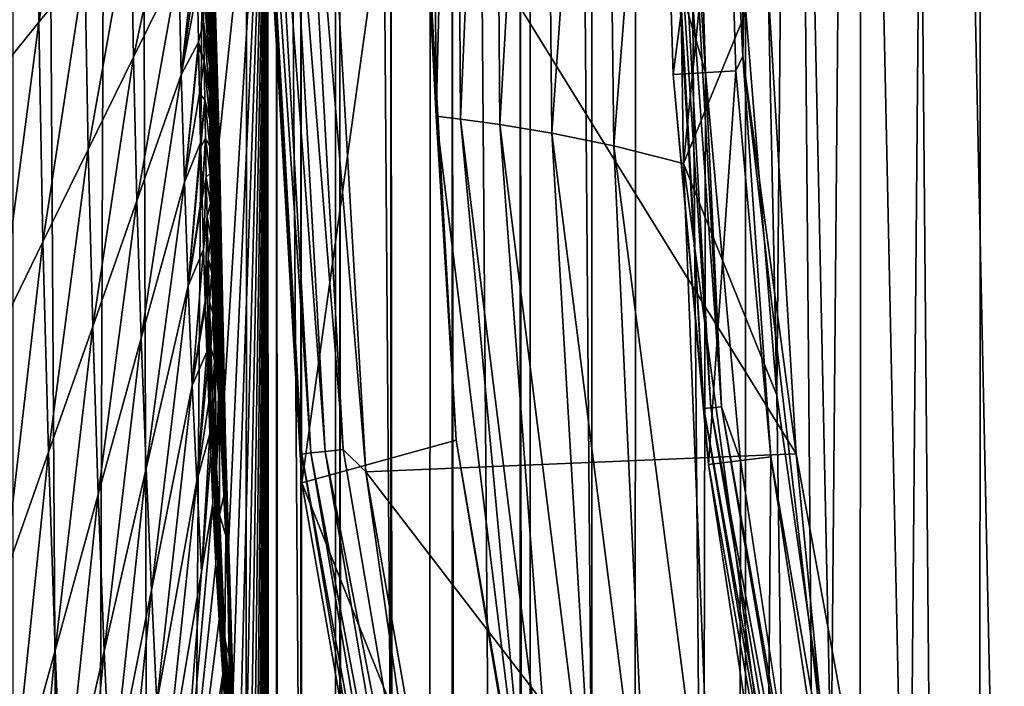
# Model space of a CAD drawing. Header units: metres. Extents: x -23 to 23, y -199 to 23.
# Tile 67 of 112: x -22 to -19, y -3 to -1. Entities that reach past the tile are written whole.
import ezdxf

# ---------------------------------------------------------------- set-up
doc = ezdxf.new("R2010")
doc.units = ezdxf.units.M
doc.layers.add('solid_509541_180_SW0001', color=7, linetype='CONTINUOUS')

msp = doc.modelspace()

# ---------------------------------------------------------------- linework, layer by layer
at = {"layer": 'solid_509541_180_SW0001'}
for points in [[(-18.624701, 20.997004), (-18.632523, -20.991266), (-19.005861, 20.704624)], [(-19.005861, 20.704624), (-19.014036, -20.698032), (-19.374781, 20.395264)], [(-19.005861, 20.704624), (-18.632523, -20.991266), (-19.014036, -20.698032)], [(-19.374781, 20.395264), (-19.38341, -20.387638), (-19.729429, 20.070425)], [(-19.374781, 20.395264), (-19.014036, -20.698032), (-19.38341, -20.387638)], [(-19.729429, 20.070425), (-19.738308, -20.061901), (-20.069708, 19.730179)], [(-19.729429, 20.070425), (-19.38341, -20.387638), (-19.738308, -20.061901)], [(-20.069708, 19.730179), (-20.078621, -19.720907), (-20.394615, 19.375515)], [(-20.069708, 19.730179), (-19.738308, -20.061901), (-20.078621, -19.720907)], [(-20.394615, 19.375515), (-20.403206, -19.365856), (-20.704075, 19.006542)], [(-20.394615, 19.375515), (-20.078621, -19.720907), (-20.403206, -19.365856)], [(-20.704075, 19.006542), (-20.712023, -18.996798), (-20.996466, 18.625443)], [(-20.704075, 19.006542), (-20.403206, -19.365856), (-20.712023, -18.996798)], [(-20.996466, 18.625443), (-21.00429, -18.614689), (-21.271791, 18.232214)], [(-20.996466, 18.625443), (-20.712023, -18.996798), (-21.00429, -18.614689)], [(-21.271791, 18.232214), (-21.53804, -17.812857), (-21.651287, 17.621748)], [(-21.271791, 18.232214), (-21.279938, -18.219637), (-21.53804, -17.812857)], [(-21.271791, 18.232214), (-21.00429, -18.614689), (-21.279938, -18.219637)], [(-21.651287, 17.621748), (-21.778461, -17.394625), (-21.990782, 16.985275)], [(-21.651287, 17.621748), (-21.53804, -17.812857), (-21.778461, -17.394625)], [(-21.990782, 16.985275), (-21.778461, -17.394625), (-22.00001, -16.966969)], [(-18.823038, 6.01172, 298.149994), (-19.150028, 4.87074, 298.149994), (-18.925293, -5.681654, 298.149994)], [(-19.150028, 4.87074, 298.149994), (-19.407938, 3.712117, 298.149994), (-19.232321, -4.534945, 298.149994)], [(-19.150028, 4.87074, 298.149994), (-19.232321, -4.534945, 298.149994), (-18.925293, -5.681654, 298.149994)], [(-19.407938, 3.712117, 298.149994), (-19.595825, 2.539991, 298.149994), (-19.469913, -3.371967, 298.149994)], [(-19.407938, 3.712117, 298.149994), (-19.469913, -3.371967, 298.149994), (-19.232321, -4.534945, 298.149994)], [(-19.595825, 2.539991, 298.149994), (-19.71298, 1.358741, 298.149994), (-19.637239, -2.196899, 298.149994)], [(-19.595825, 2.539991, 298.149994), (-19.637239, -2.196899, 298.149994), (-19.469913, -3.371967, 298.149994)], [(-19.71298, 1.358741, 298.149994), (-19.733713, -1.01394, 298.149994), (-19.637239, -2.196899, 298.149994)], [(-19.742409, 1.149864, 246.983429), (-19.800329, 0, 246.809937), (-19.742409, -1.149864, 246.983429)], [(-19.742409, 1.149864, 246.983429), (-19.742409, -1.149864, 246.983429), (-19.721483, 0, 247.149994)], [(-20.704645, 1.084642, 297.379608), (-20.759708, 0, 297.15979), (-20.68997, -1.335648, 297.379608)], [(-20.704645, 1.084642, 297.379608), (-20.68997, -1.335648, 297.379608), (-20.630432, 1.067965, 297.589386)], [(-20.68997, -1.335648, 297.379608), (-20.614256, -1.344542, 297.589386), (-20.630432, 1.067965, 297.589386)], [(-20.630432, 1.067965, 297.589386), (-20.614256, -1.344542, 297.589386), (-20.512199, 1.039109, 297.777344)], [(-20.614256, -1.344542, 297.589386), (-20.493347, -1.361162, 297.777344), (-20.512199, 1.039109, 297.777344)], [(-20.512199, 1.039109, 297.777344), (-20.493347, -1.361162, 297.777344), (-20.355925, 0.996578, 297.934174)], [(-20.493347, -1.361162, 297.777344), (-20.332998, -1.387823, 297.934174), (-20.355925, 0.996578, 297.934174)], [(-20.355925, 0.996578, 297.934174), (-20.332998, -1.387823, 297.934174), (-20.169472, 0.938944, 298.052094)], [(-20.332998, -1.387823, 297.934174), (-20.140827, -1.427001, 298.052094), (-20.169472, 0.938944, 298.052094)], [(-20.169472, 0.938944, 298.052094), (-20.140827, -1.427001, 298.052094), (-19.962194, 0.864663, 298.125244)], [(-20.140827, -1.427001, 298.052094), (-19.925913, -1.481476, 298.125244), (-19.962194, 0.864663, 298.125244)], [(-19.962194, 0.864663, 298.125244), (-19.925913, -1.481476, 298.125244), (-19.758993, 0.172686, 298.149994)], [(-19.925913, -1.481476, 298.125244), (-19.733713, -1.01394, 298.149994), (-19.758993, 0.172686, 298.149994)], [(-20.759708, 0, 297.15979), (-21.24802, 0, 247.351959), (-21.104349, -2.466745, 247.351959)], [(-21.105175, -2.377982, 247.289688), (-21.104349, -2.466745, 247.351959), (-21.24802, 0, 247.351959)], [(-21.105175, -2.377982, 247.289688), (-21.24802, 0, 247.351959), (-21.23872, 0, 247.289688)], [(-21.077118, -2.374821, 247.233353), (-21.23872, 0, 247.289688), (-21.210485, 0, 247.233353)], [(-21.077118, -2.374821, 247.233353), (-21.105175, -2.377982, 247.289688), (-21.23872, 0, 247.289688)], [(-21.03303, -2.369853, 247.188583), (-21.210485, 0, 247.233353), (-21.166119, 0, 247.188583)], [(-21.03303, -2.369853, 247.188583), (-21.077118, -2.374821, 247.233353), (-21.210485, 0, 247.233353)], [(-21.182512, -189, 242.230423), (-21.182512, 0.000142, 242.230423), (-21.209377, -0.00011, 242.00946)], [(-21.107437, -189, 242.439972), (-21.107437, 0.000167, 242.439957), (-21.182512, 0.000142, 242.230423)], [(-21.110292, -189, 242.434082), (-21.107437, -189, 242.439972), (-21.182512, 0.000142, 242.230423)], [(-21.182512, -189, 242.230423), (-21.110292, -189, 242.434082), (-21.182512, 0.000142, 242.230423)], [(-20.977289, -2.363573, 247.159851), (-21.166119, 0, 247.188583), (-21.110025, 0, 247.159851)], [(-20.977289, -2.363573, 247.159851), (-21.03303, -2.369853, 247.188583), (-21.166119, 0, 247.188583)], [(-21.110025, 0, 247.159851), (-21.048029, 0, 247.149994), (-20.906908, -2.433172, 247.149994)], [(-20.977289, -2.363573, 247.159851), (-21.110025, 0, 247.159851), (-20.906908, -2.433172, 247.149994)], [(-20.987869, -189, 242.627716), (-20.987869, 0.000123, 242.627701), (-21.107437, 0.000167, 242.439957)], [(-21.107437, -189, 242.439972), (-20.987869, -189, 242.627716), (-21.107437, 0.000167, 242.439957)], [(-20.627897, -2.335667, 297.15979), (-20.759708, 0, 297.15979), (-21.104349, -2.466745, 247.351959)], [(-20.829735, -189, 242.784348), (-20.829735, 0.00002, 242.784348), (-20.987869, 0.000123, 242.627701)], [(-20.987869, -189, 242.627716), (-20.829735, -189, 242.784348), (-20.987869, 0.000123, 242.627701)], [(-20.640867, -189, 242.902145), (-20.640867, -0.000121, 242.902145), (-20.829735, 0.00002, 242.784348)], [(-20.829735, -189, 242.784348), (-20.640867, -189, 242.902145), (-20.829735, 0.00002, 242.784348)], [(-20.68997, -1.335648, 297.379608), (-20.759708, 0, 297.15979), (-20.627897, -2.335667, 297.15979)], [(-19.85832, -1.201108, 243), (-19.894609, 0, 243), (-20.209421, -0.000428, 243)], [(-19.862759, -2.237995, 243.065384), (-19.994486, 0, 243.10524), (-19.988441, 0, 243.065384)], [(-19.988441, 0, 243.065384), (-19.967131, 0, 243.031128), (-19.841583, -2.23561, 243.031128)], [(-19.862759, -2.237995, 243.065384), (-19.988441, 0, 243.065384), (-19.841583, -2.23561, 243.031128)], [(-19.967131, 0, 243.031128), (-19.934021, 0, 243.008087), (-19.808681, -2.231902, 243.008087)], [(-19.841583, -2.23561, 243.031128), (-19.967131, 0, 243.031128), (-19.808681, -2.231902, 243.008087)], [(-19.934021, 0, 243.008087), (-19.894609, 0, 243), (-19.85832, -1.201108, 243)], [(-19.808681, -2.231902, 243.008087), (-19.934021, 0, 243.008087), (-19.85832, -1.201108, 243)], [(-21.375311, -0.885939, 224.476944), (-21.360432, -1.409802, 226.049164), (-21.209377, -0.00011, 242.00946)], [(-21.360432, -1.409802, 226.049164), (-21.343147, -2.189774, 227.875488), (-21.209377, -0.00011, 242.00946)], [(-21.343147, -2.189774, 227.875488), (-21.333658, -2.70455, 228.878036), (-21.209377, -0.00011, 242.00946)], [(-21.333658, -2.70455, 228.878036), (-21.323893, -3.304608, 229.909836), (-21.209377, -0.00011, 242.00946)], [(-21.323893, -3.304608, 229.909836), (-21.314144, -3.980528, 230.939804), (-21.209377, -0.00011, 242.00946)], [(-21.314144, -3.980528, 230.939804), (-21.304661, -4.721025, 231.941818), (-21.209377, -0.00011, 242.00946)], [(-21.304661, -4.721025, 231.941818), (-21.295567, -5.518213, 232.902695), (-21.209377, -0.00011, 242.00946)], [(-21.295567, -5.518213, 232.902695), (-21.286926, -6.366432, 233.815659), (-21.209377, -0.00011, 242.00946)], [(-21.286926, -6.366432, 233.815659), (-21.278761, -7.263092, 234.678467), (-21.209377, -0.00011, 242.00946)], [(-21.278761, -7.263092, 234.678467), (-21.271086, -8.206272, 235.489365), (-21.209377, -0.00011, 242.00946)], [(-21.271086, -8.206272, 235.489365), (-21.263918, -9.194027, 236.246689), (-21.209377, -0.00011, 242.00946)], [(-21.263918, -9.194027, 236.246689), (-21.257277, -10.223907, 236.948349), (-21.209377, -0.00011, 242.00946)], [(-21.257277, -10.223907, 236.948349), (-21.251181, -11.293617, 237.592575), (-21.209377, -0.00011, 242.00946)], [(-21.251181, -11.293617, 237.592575), (-21.245642, -12.400887, 238.177643), (-21.209377, -0.00011, 242.00946)], [(-21.245642, -12.400887, 238.177643), (-21.240683, -13.542816, 238.701614), (-21.209377, -0.00011, 242.00946)], [(-21.240683, -13.542816, 238.701614), (-21.239855, -13.751604, 238.78923), (-21.209377, -0.00011, 242.00946)], [(-21.239855, -13.751604, 238.78923), (-21.236322, -14.7157, 239.162445), (-21.209377, -0.00011, 242.00946)], [(-21.236322, -14.7157, 239.162445), (-21.232578, -15.9149, 239.557968), (-21.209377, -0.00011, 242.00946)], [(-21.232578, -15.9149, 239.557968), (-21.229475, -17.133894, 239.885849), (-21.209377, -0.00011, 242.00946)], [(-21.229475, -17.133894, 239.885849), (-21.227026, -18.365841, 240.144531), (-21.209377, -0.00011, 242.00946)], [(-21.227026, -18.365841, 240.144531), (-21.225239, -19.606176, 240.33342), (-21.209377, -0.00011, 242.00946)], [(-21.225239, -19.606176, 240.33342), (-21.224113, -20.851295, 240.452332), (-21.209377, -0.00011, 242.00946)], [(-21.224113, -20.851295, 240.452332), (-21.22365, -22.098618, 240.501404), (-21.209377, -0.00011, 242.00946)], [(-21.22365, -22.098618, 240.501404), (-21.222198, -34.757195, 240.654739), (-21.209377, -0.00011, 242.00946)], [(-21.222198, -34.757195, 240.654739), (-21.222109, -35.61446, 240.664169), (-21.209377, -0.00011, 242.00946)], [(-21.222109, -35.61446, 240.664169), (-21.221001, -47.406013, 240.781204), (-21.209377, -0.00011, 242.00946)], [(-21.221001, -47.406013, 240.781204), (-21.220943, -48.258762, 240.787292), (-21.209377, -0.00011, 242.00946)], [(-21.220943, -48.258762, 240.787292), (-21.220533, -59.999996, 240.830566), (-21.209377, -0.00011, 242.00946)], [(-21.220533, -59.999996, 240.830566), (-21.209377, -94.500061, 242.00946), (-21.209377, -0.00011, 242.00946)], [(-21.184349, -189, 242.222519), (-21.209377, -0.00011, 242.00946), (-21.209377, -94.500061, 242.00946)], [(-21.184349, -189, 242.222519), (-21.182512, -189, 242.230423), (-21.209377, -0.00011, 242.00946)], [(-19.577711, -2.377057, 247.149994), (-20.906908, -2.433172, 247.149994), (-21.048029, 0, 247.149994)], [(-19.721483, 0, 247.149994), (-19.577711, -2.377057, 247.149994), (-21.048029, 0, 247.149994)], [(-20.430849, -189, 242.975174), (-20.430624, -0.000278, 242.975235), (-20.640867, -0.000121, 242.902145)], [(-20.640867, -189, 242.902145), (-20.430849, -189, 242.975174), (-20.640867, -0.000121, 242.902145)], [(-20.430849, -189, 242.975174), (-20.209421, -189, 243), (-20.430624, -0.000278, 242.975235)], [(-20.430624, -0.000278, 242.975235), (-20.209421, -189, 243), (-20.209421, -0.000428, 243)], [(-19.85832, -1.201108, 243), (-20.209421, -0.000428, 243), (-20.209421, -189, 243)], [(-19.800329, 0, 246.809937), (-19.994486, 0, 243.10524), (-19.958006, -1.207237, 243.10524)], [(-19.862759, -2.237995, 243.065384), (-19.958006, -1.207237, 243.10524), (-19.994486, 0, 243.10524)], [(-19.764206, -1.195514, 246.809937), (-19.800329, 0, 246.809937), (-19.958006, -1.207237, 243.10524)], [(-19.742409, -1.149864, 246.983429), (-19.800329, 0, 246.809937), (-19.764206, -1.195514, 246.809937)], [(-19.742409, -1.149864, 246.983429), (-19.577711, -2.377057, 247.149994), (-19.721483, 0, 247.149994)], [(-21.779757, -0.291914, 181.674164), (-21.922897, -0.350298, 166.533386), (-21.916489, -1.045134, 166.533386)], [(-21.774534, -0.871472, 181.674164), (-21.779757, -0.291914, 181.674164), (-21.916489, -1.045134, 166.533386)], [(-21.922897, -0.350298, 166.533386), (-22.066036, -0.408682, 151.392624), (-22.058443, -1.218796, 151.392624)], [(-21.916489, -1.045134, 166.533386), (-21.922897, -0.350298, 166.533386), (-22.058443, -1.218796, 151.392624)], [(-21.624838, -1.153844, 196.814941), (-21.490627, -0.524148, 211.955719), (-21.63258, -0.69781, 196.814941)], [(-21.624838, -1.153844, 196.814941), (-21.485085, -0.869326, 211.955719), (-21.490627, -0.524148, 211.955719)], [(-21.394112, -0.591617, 222.406219), (-21.37459, -1.073406, 224.426697), (-21.387577, -0.554383, 223.18071)], [(-21.37459, -1.073406, 224.426697), (-21.37488, -0.904613, 224.521545), (-21.387577, -0.554383, 223.18071)], [(-21.394241, -0.739631, 222.219269), (-21.374851, -1.182092, 224.187622), (-21.394112, -0.591617, 222.406219)], [(-21.374851, -1.182092, 224.187622), (-21.37459, -1.073406, 224.426697), (-21.394112, -0.591617, 222.406219)], [(-21.63258, -0.69781, 196.814941), (-21.774534, -0.871472, 181.674164), (-21.764591, -1.438363, 181.674164)], [(-21.624838, -1.153844, 196.814941), (-21.63258, -0.69781, 196.814941), (-21.764591, -1.438363, 181.674164)], [(-21.373451, -1.298205, 224.068451), (-21.374851, -1.182092, 224.187622), (-21.394241, -0.739631, 222.219269)], [(-21.393133, -0.87719, 222.103622), (-21.373451, -1.298205, 224.068451), (-21.394241, -0.739631, 222.219269)], [(-21.429316, -0.772067, 217.963959), (-21.485085, -0.869326, 211.955719), (-21.477161, -1.20826, 211.955719)], [(-21.428152, -0.859348, 217.89476), (-21.429316, -0.772067, 217.963959), (-21.477161, -1.20826, 211.955719)], [(-21.390915, -1.090747, 221.826126), (-21.39197, -0.991602, 221.969498), (-21.411072, -0.787199, 219.973907)], [(-21.409561, -0.91904, 219.834549), (-21.390915, -1.090747, 221.826126), (-21.411072, -0.787199, 219.973907)], [(-21.774534, -0.871472, 181.674164), (-21.916489, -1.045134, 166.533386), (-21.904345, -1.722881, 166.533386)], [(-21.764591, -1.438363, 181.674164), (-21.774534, -0.871472, 181.674164), (-21.904345, -1.722881, 166.533386)], [(-21.613913, -1.596408, 196.814941), (-21.485085, -0.869326, 211.955719), (-21.624838, -1.153844, 196.814941)], [(-21.613913, -1.596408, 196.814941), (-21.477161, -1.20826, 211.955719), (-21.485085, -0.869326, 211.955719)], [(-21.426954, -0.939898, 217.828842), (-21.428152, -0.859348, 217.89476), (-21.477161, -1.20826, 211.955719)], [(-21.372135, -1.38646, 223.930893), (-21.373451, -1.298205, 224.068451), (-21.393133, -0.87719, 222.103622)], [(-21.39197, -0.991602, 221.969498), (-21.372135, -1.38646, 223.930893), (-21.393133, -0.87719, 222.103622)], [(-21.37488, -0.904613, 224.521545), (-21.360432, -1.409802, 226.049164), (-21.375311, -0.885939, 224.476944)], [(-21.35981, -1.442569, 226.112213), (-21.360432, -1.409802, 226.049164), (-21.37488, -0.904613, 224.521545)], [(-21.355404, -1.744888, 226.391922), (-21.35981, -1.442569, 226.112213), (-21.37488, -0.904613, 224.521545)], [(-21.37459, -1.073406, 224.426697), (-21.355404, -1.744888, 226.391922), (-21.37488, -0.904613, 224.521545)], [(-21.424095, -1.106751, 217.68869), (-21.426954, -0.939898, 217.828842), (-21.477161, -1.20826, 211.955719)], [(-21.407955, -1.044199, 219.691574), (-21.409561, -0.91904, 219.834549), (-21.426954, -0.939898, 217.828842)], [(-21.407955, -1.044199, 219.691574), (-21.426954, -0.939898, 217.828842), (-21.424095, -1.106751, 217.68869)], [(-21.390074, -1.180449, 221.678299), (-21.390915, -1.090747, 221.826126), (-21.409561, -0.91904, 219.834549)], [(-21.407955, -1.044199, 219.691574), (-21.390074, -1.180449, 221.678299), (-21.409561, -0.91904, 219.834549)], [(-21.371143, -1.455969, 223.783691), (-21.372135, -1.38646, 223.930893), (-21.39197, -0.991602, 221.969498)], [(-21.390915, -1.090747, 221.826126), (-21.371143, -1.455969, 223.783691), (-21.39197, -0.991602, 221.969498)], [(-19.925913, -1.481476, 298.125244), (-19.637239, -2.196899, 298.149994), (-19.733713, -1.01394, 298.149994)], [(-21.916489, -1.045134, 166.533386), (-22.058443, -1.218796, 151.392624), (-22.044098, -2.007399, 151.392624)], [(-21.904345, -1.722881, 166.533386), (-21.916489, -1.045134, 166.533386), (-22.044098, -2.007399, 151.392624)], [(-21.406275, -1.165471, 219.546585), (-21.407955, -1.044199, 219.691574), (-21.424095, -1.106751, 217.68869)], [(-21.389471, -1.264582, 221.527527), (-21.390074, -1.180449, 221.678299), (-21.407955, -1.044199, 219.691574)], [(-21.406275, -1.165471, 219.546585), (-21.389471, -1.264582, 221.527527), (-21.407955, -1.044199, 219.691574)], [(-21.370626, -1.51361, 223.631317), (-21.371143, -1.455969, 223.783691), (-21.390915, -1.090747, 221.826126)], [(-21.390074, -1.180449, 221.678299), (-21.370626, -1.51361, 223.631317), (-21.390915, -1.090747, 221.826126)], [(-21.374851, -1.182092, 224.187622), (-21.355534, -1.806213, 226.104889), (-21.37459, -1.073406, 224.426697)], [(-21.355534, -1.806213, 226.104889), (-21.355404, -1.744888, 226.391922), (-21.37459, -1.073406, 224.426697)], [(-21.424095, -1.106751, 217.68869), (-21.477161, -1.20826, 211.955719), (-21.467236, -1.538709, 211.955719)], [(-21.42378, -1.123579, 217.674377), (-21.424095, -1.106751, 217.68869), (-21.467236, -1.538709, 211.955719)], [(-21.420921, -1.265201, 217.553024), (-21.42378, -1.123579, 217.674377), (-21.467236, -1.538709, 211.955719)], [(-21.406275, -1.165471, 219.546585), (-21.424095, -1.106751, 217.68869), (-21.42378, -1.123579, 217.674377)], [(-21.406275, -1.165471, 219.546585), (-21.42378, -1.123579, 217.674377), (-21.420921, -1.265201, 217.553024)], [(-21.624838, -1.153844, 196.814941), (-21.764591, -1.438363, 181.674164), (-21.750666, -1.984555, 181.674164)], [(-21.613913, -1.596408, 196.814941), (-21.624838, -1.153844, 196.814941), (-21.750666, -1.984555, 181.674164)], [(-19.742409, -1.149864, 246.983429), (-19.764206, -1.195514, 246.809937), (-19.655964, -2.386666, 246.809937)], [(-19.742409, -1.149864, 246.983429), (-19.655964, -2.386666, 246.809937), (-19.475426, -3.434043, 246.983429)], [(-19.742409, -1.149864, 246.983429), (-19.475426, -3.434043, 246.983429), (-19.577711, -2.377057, 247.149994)], [(-21.404491, -1.284663, 219.399445), (-21.406275, -1.165471, 219.546585), (-21.420921, -1.265201, 217.553024)], [(-21.389057, -1.34604, 221.373672), (-21.389471, -1.264582, 221.527527), (-21.406275, -1.165471, 219.546585)], [(-21.404491, -1.284663, 219.399445), (-21.389057, -1.34604, 221.373672), (-21.406275, -1.165471, 219.546585)], [(-21.370623, -1.564203, 223.475128), (-21.370626, -1.51361, 223.631317), (-21.390074, -1.180449, 221.678299)], [(-21.389471, -1.264582, 221.527527), (-21.370623, -1.564203, 223.475128), (-21.390074, -1.180449, 221.678299)], [(-21.353556, -1.902687, 225.98233), (-21.355534, -1.806213, 226.104889), (-21.374851, -1.182092, 224.187622)], [(-21.373451, -1.298205, 224.068451), (-21.353556, -1.902687, 225.98233), (-21.374851, -1.182092, 224.187622)], [(-21.600471, -2.020662, 196.814941), (-21.477161, -1.20826, 211.955719), (-21.613913, -1.596408, 196.814941)], [(-21.600471, -2.020662, 196.814941), (-21.467236, -1.538709, 211.955719), (-21.477161, -1.20826, 211.955719)], [(-19.749578, -2.397916, 243), (-19.85832, -1.201108, 243), (-20.209421, -189, 243)], [(-19.764206, -1.195514, 246.809937), (-19.958006, -1.207237, 243.10524), (-19.848703, -2.410069, 243.10524)], [(-19.862759, -2.237995, 243.065384), (-19.848703, -2.410069, 243.10524), (-19.958006, -1.207237, 243.10524)], [(-19.808681, -2.231902, 243.008087), (-19.85832, -1.201108, 243), (-19.749578, -2.397916, 243)], [(-19.655964, -2.386666, 246.809937), (-19.764206, -1.195514, 246.809937), (-19.848703, -2.410069, 243.10524)], [(-21.417444, -1.417973, 217.420105), (-21.420921, -1.265201, 217.553024), (-21.467236, -1.538709, 211.955719)], [(-21.404491, -1.284663, 219.399445), (-21.420921, -1.265201, 217.553024), (-21.417444, -1.417973, 217.420105)], [(-21.371058, -1.611602, 223.315063), (-21.370623, -1.564203, 223.475128), (-21.389471, -1.264582, 221.527527)], [(-21.389057, -1.34604, 221.373672), (-21.371058, -1.611602, 223.315063), (-21.389471, -1.264582, 221.527527)], [(-21.404491, -1.284663, 219.399445), (-21.417444, -1.417973, 217.420105), (-21.417145, -1.430276, 217.409286)], [(-21.402533, -1.403369, 219.249771), (-21.404491, -1.284663, 219.399445), (-21.417145, -1.430276, 217.409286)], [(-21.388689, -1.427642, 221.216614), (-21.389057, -1.34604, 221.373672), (-21.404491, -1.284663, 219.399445)], [(-21.402533, -1.403369, 219.249771), (-21.388689, -1.427642, 221.216614), (-21.404491, -1.284663, 219.399445)], [(-21.351749, -1.96725, 225.841522), (-21.353556, -1.902687, 225.98233), (-21.373451, -1.298205, 224.068451)], [(-21.372135, -1.38646, 223.930893), (-21.351749, -1.96725, 225.841522), (-21.373451, -1.298205, 224.068451)], [(-20.68997, -1.335648, 297.379608), (-20.627897, -2.335667, 297.15979), (-20.393335, -3.737736, 297.379608)], [(-20.68997, -1.335648, 297.379608), (-20.393335, -3.737736, 297.379608), (-20.614256, -1.344542, 297.589386)], [(-21.371735, -1.659704, 223.151184), (-21.371058, -1.611602, 223.315063), (-21.389057, -1.34604, 221.373672)], [(-21.388689, -1.427642, 221.216614), (-21.371735, -1.659704, 223.151184), (-21.389057, -1.34604, 221.373672)], [(-20.614256, -1.344542, 297.589386), (-20.316923, -3.738711, 297.589386), (-20.493347, -1.361162, 297.777344)], [(-20.393335, -3.737736, 297.379608), (-20.316923, -3.738711, 297.589386), (-20.614256, -1.344542, 297.589386)], [(-20.493347, -1.361162, 297.777344), (-20.194584, -3.742842, 297.777344), (-20.332998, -1.387823, 297.934174)], [(-20.316923, -3.738711, 297.589386), (-20.194584, -3.742842, 297.777344), (-20.493347, -1.361162, 297.777344)], [(-21.350439, -2.010063, 225.69075), (-21.351749, -1.96725, 225.841522), (-21.372135, -1.38646, 223.930893)], [(-21.371143, -1.455969, 223.783691), (-21.350439, -2.010063, 225.69075), (-21.372135, -1.38646, 223.930893)], [(-20.332998, -1.387823, 297.934174), (-20.031729, -3.753227, 297.934174), (-20.140827, -1.427001, 298.052094)], [(-20.194584, -3.742842, 297.777344), (-20.031729, -3.753227, 297.934174), (-20.332998, -1.387823, 297.934174)], [(-21.417444, -1.417973, 217.420105), (-21.467236, -1.538709, 211.955719), (-21.455717, -1.858681, 211.955719)], [(-21.417145, -1.430276, 217.409286), (-21.417444, -1.417973, 217.420105), (-21.455717, -1.858681, 211.955719)], [(-21.402533, -1.403369, 219.249771), (-21.417145, -1.430276, 217.409286), (-21.413363, -1.577764, 217.278366)], [(-21.402533, -1.403369, 219.249771), (-21.413363, -1.577764, 217.278366), (-21.413036, -1.589828, 217.267548)], [(-21.400284, -1.523326, 219.097778), (-21.402533, -1.403369, 219.249771), (-21.413036, -1.589828, 217.267548)], [(-21.388155, -1.512499, 221.05687), (-21.388689, -1.427642, 221.216614), (-21.402533, -1.403369, 219.249771)], [(-21.400284, -1.523326, 219.097778), (-21.388155, -1.512499, 221.05687), (-21.402533, -1.403369, 219.249771)], [(-21.372358, -1.71283, 222.98436), (-21.371735, -1.659704, 223.151184), (-21.388689, -1.427642, 221.216614)], [(-21.388155, -1.512499, 221.05687), (-21.372358, -1.71283, 222.98436), (-21.388689, -1.427642, 221.216614)], [(-21.35981, -1.442569, 226.112213), (-21.343147, -2.189774, 227.875488), (-21.360432, -1.409802, 226.049164)], [(-20.140827, -1.427001, 298.052094), (-19.8356, -3.77335, 298.052094), (-19.925913, -1.481476, 298.125244)], [(-20.031729, -3.753227, 297.934174), (-19.8356, -3.77335, 298.052094), (-20.140827, -1.427001, 298.052094)], [(-21.764591, -1.438363, 181.674164), (-21.904345, -1.722881, 166.533386), (-21.887419, -2.372702, 166.533386)], [(-21.750666, -1.984555, 181.674164), (-21.764591, -1.438363, 181.674164), (-21.887419, -2.372702, 166.533386)], [(-21.413363, -1.577764, 217.278366), (-21.417145, -1.430276, 217.409286), (-21.455717, -1.858681, 211.955719)], [(-21.349819, -2.038908, 225.534149), (-21.350439, -2.010063, 225.69075), (-21.371143, -1.455969, 223.783691)], [(-21.370626, -1.51361, 223.631317), (-21.349819, -2.038908, 225.534149), (-21.371143, -1.455969, 223.783691)], [(-21.342306, -2.245583, 227.957138), (-21.343147, -2.189774, 227.875488), (-21.35981, -1.442569, 226.112213)], [(-21.355404, -1.744888, 226.391922), (-21.342306, -2.245583, 227.957138), (-21.35981, -1.442569, 226.112213)], [(-19.925913, -1.481476, 298.125244), (-19.614845, -3.807185, 298.125244), (-19.637239, -2.196899, 298.149994)], [(-19.8356, -3.77335, 298.052094), (-19.614845, -3.807185, 298.125244), (-19.925913, -1.481476, 298.125244)], [(-21.38719, -1.60386, 220.895584), (-21.388155, -1.512499, 221.05687), (-21.400284, -1.523326, 219.097778)], [(-21.372564, -1.775498, 222.816055), (-21.372358, -1.71283, 222.98436), (-21.388155, -1.512499, 221.05687)], [(-21.38719, -1.60386, 220.895584), (-21.372564, -1.775498, 222.816055), (-21.388155, -1.512499, 221.05687)], [(-21.349947, -2.059425, 225.373016), (-21.349819, -2.038908, 225.534149), (-21.370626, -1.51361, 223.631317)], [(-21.370623, -1.564203, 223.475128), (-21.349947, -2.059425, 225.373016), (-21.370626, -1.51361, 223.631317)], [(-21.585241, -2.422314, 196.814941), (-21.467236, -1.538709, 211.955719), (-21.600471, -2.020662, 196.814941)], [(-21.585241, -2.422314, 196.814941), (-21.455717, -1.858681, 211.955719), (-21.467236, -1.538709, 211.955719)], [(-21.400284, -1.523326, 219.097778), (-21.413036, -1.589828, 217.267548), (-21.40856, -1.746474, 217.125641)], [(-21.397602, -1.646342, 218.944138), (-21.400284, -1.523326, 219.097778), (-21.40856, -1.746474, 217.125641)], [(-21.397602, -1.646342, 218.944138), (-21.38719, -1.60386, 220.895584), (-21.400284, -1.523326, 219.097778)], [(-21.413036, -1.589828, 217.267548), (-21.413363, -1.577764, 217.278366), (-21.455717, -1.858681, 211.955719)], [(-21.371058, -1.611602, 223.315063), (-21.350729, -2.0763, 225.207306), (-21.370623, -1.564203, 223.475128)], [(-21.350729, -2.0763, 225.207306), (-21.349947, -2.059425, 225.373016), (-21.370623, -1.564203, 223.475128)], [(-21.613913, -1.596408, 196.814941), (-21.750666, -1.984555, 181.674164), (-21.733707, -2.502616, 181.674164)], [(-21.600471, -2.020662, 196.814941), (-21.613913, -1.596408, 196.814941), (-21.733707, -2.502616, 181.674164)], [(-21.40856, -1.746474, 217.125641), (-21.413036, -1.589828, 217.267548), (-21.455717, -1.858681, 211.955719)], [(-21.385519, -1.704887, 220.734177), (-21.38719, -1.60386, 220.895584), (-21.397602, -1.646342, 218.944138)], [(-21.371965, -1.852103, 222.648148), (-21.372564, -1.775498, 222.816055), (-21.38719, -1.60386, 220.895584)], [(-21.385519, -1.704887, 220.734177), (-21.371965, -1.852103, 222.648148), (-21.38719, -1.60386, 220.895584)], [(-21.371735, -1.659704, 223.151184), (-21.351927, -2.094368, 225.037262), (-21.371058, -1.611602, 223.315063)], [(-21.351927, -2.094368, 225.037262), (-21.350729, -2.0763, 225.207306), (-21.371058, -1.611602, 223.315063)], [(-21.397602, -1.646342, 218.944138), (-21.40856, -1.746474, 217.125641), (-21.403549, -1.905962, 216.978638)], [(-21.394341, -1.774176, 218.789825), (-21.397602, -1.646342, 218.944138), (-21.403549, -1.905962, 216.978638)], [(-21.394341, -1.774176, 218.789825), (-21.385519, -1.704887, 220.734177), (-21.397602, -1.646342, 218.944138)], [(-21.372358, -1.71283, 222.98436), (-21.353172, -2.119004, 224.864029), (-21.371735, -1.659704, 223.151184)], [(-21.353172, -2.119004, 224.864029), (-21.351927, -2.094368, 225.037262), (-21.371735, -1.659704, 223.151184)], [(-21.904345, -1.722881, 166.533386), (-22.044098, -2.007399, 151.392624), (-22.024172, -2.760849, 151.392624)], [(-21.887419, -2.372702, 166.533386), (-21.904345, -1.722881, 166.533386), (-22.024172, -2.760849, 151.392624)], [(-21.38287, -1.818425, 220.574173), (-21.385519, -1.704887, 220.734177), (-21.394341, -1.774176, 218.789825)], [(-21.370192, -1.946603, 222.482559), (-21.371965, -1.852103, 222.648148), (-21.385519, -1.704887, 220.734177)], [(-21.38287, -1.818425, 220.574173), (-21.370192, -1.946603, 222.482559), (-21.385519, -1.704887, 220.734177)], [(-21.372564, -1.775498, 222.816055), (-21.354019, -2.155825, 224.689438), (-21.372358, -1.71283, 222.98436)], [(-21.354019, -2.155825, 224.689438), (-21.353172, -2.119004, 224.864029), (-21.372358, -1.71283, 222.98436)], [(-21.40856, -1.746474, 217.125641), (-21.455717, -1.858681, 211.955719), (-21.442976, -2.166507, 211.955719)], [(-21.403549, -1.905962, 216.978638), (-21.40856, -1.746474, 217.125641), (-21.442976, -2.166507, 211.955719)], [(-21.355534, -1.806213, 226.104889), (-21.336452, -2.605956, 227.954758), (-21.355404, -1.744888, 226.391922)], [(-21.355404, -1.744888, 226.391922), (-21.336723, -2.599435, 228.284286), (-21.342306, -2.245583, 227.957138)], [(-21.336452, -2.605956, 227.954758), (-21.336723, -2.599435, 228.284286), (-21.355404, -1.744888, 226.391922)], [(-21.394341, -1.774176, 218.789825), (-21.403549, -1.905962, 216.978638), (-21.402929, -1.924714, 216.961227)], [(-21.394341, -1.774176, 218.789825), (-21.402929, -1.924714, 216.961227), (-21.398188, -2.062478, 216.83252)], [(-21.39035, -1.908408, 218.635895), (-21.394341, -1.774176, 218.789825), (-21.398188, -2.062478, 216.83252)], [(-21.39035, -1.908408, 218.635895), (-21.38287, -1.818425, 220.574173), (-21.394341, -1.774176, 218.789825)], [(-21.353992, -2.2103, 224.515686), (-21.354019, -2.155825, 224.689438), (-21.372564, -1.775498, 222.816055)], [(-21.371965, -1.852103, 222.648148), (-21.353992, -2.2103, 224.515686), (-21.372564, -1.775498, 222.816055)], [(-21.379021, -1.946778, 220.416946), (-21.38287, -1.818425, 220.574173), (-21.39035, -1.908408, 218.635895)], [(-21.366924, -2.062205, 222.320999), (-21.370192, -1.946603, 222.482559), (-21.38287, -1.818425, 220.574173)], [(-21.379021, -1.946778, 220.416946), (-21.366924, -2.062205, 222.320999), (-21.38287, -1.818425, 220.574173)], [(-21.333614, -2.684525, 227.829056), (-21.336452, -2.605956, 227.954758), (-21.355534, -1.806213, 226.104889)], [(-21.353556, -1.902687, 225.98233), (-21.333614, -2.684525, 227.829056), (-21.355534, -1.806213, 226.104889)], [(-21.352633, -2.287353, 224.345078), (-21.353992, -2.2103, 224.515686), (-21.371965, -1.852103, 222.648148)], [(-21.370192, -1.946603, 222.482559), (-21.352633, -2.287353, 224.345078), (-21.371965, -1.852103, 222.648148)], [(-21.568935, -2.797761, 196.814941), (-21.455717, -1.858681, 211.955719), (-21.585241, -2.422314, 196.814941)], [(-21.568935, -2.797761, 196.814941), (-21.442976, -2.166507, 211.955719), (-21.455717, -1.858681, 211.955719)], [(-21.402929, -1.924714, 216.961227), (-21.403549, -1.905962, 216.978638), (-21.442976, -2.166507, 211.955719)], [(-21.39035, -1.908408, 218.635895), (-21.398188, -2.062478, 216.83252), (-21.396332, -2.113825, 216.784286)], [(-21.39035, -1.908408, 218.635895), (-21.396332, -2.113825, 216.784286), (-21.392403, -2.218449, 216.685745)], [(-21.385511, -2.050316, 218.483353), (-21.39035, -1.908408, 218.635895), (-21.392403, -2.218449, 216.685745)], [(-21.385511, -2.050316, 218.483353), (-21.379021, -1.946778, 220.416946), (-21.39035, -1.908408, 218.635895)], [(-21.330996, -2.727764, 227.685257), (-21.333614, -2.684525, 227.829056), (-21.353556, -1.902687, 225.98233)], [(-21.351749, -1.96725, 225.841522), (-21.330996, -2.727764, 227.685257), (-21.353556, -1.902687, 225.98233)], [(-21.398188, -2.062478, 216.83252), (-21.402929, -1.924714, 216.961227), (-21.442976, -2.166507, 211.955719)], [(-21.373989, -2.089343, 220.245209), (-21.379021, -1.946778, 220.416946), (-21.385511, -2.050316, 218.483353)], [(-21.362371, -2.193995, 222.123581), (-21.366924, -2.062205, 222.320999), (-21.379021, -1.946778, 220.416946)], [(-21.372862, -2.090803, 220.478943), (-21.362371, -2.193995, 222.123581), (-21.379021, -1.946778, 220.416946)], [(-21.373989, -2.089343, 220.245209), (-21.372862, -2.090803, 220.478943), (-21.379021, -1.946778, 220.416946)], [(-21.349558, -2.390969, 224.179611), (-21.352633, -2.287353, 224.345078), (-21.370192, -1.946603, 222.482559)], [(-21.366924, -2.062205, 222.320999), (-21.349558, -2.390969, 224.179611), (-21.370192, -1.946603, 222.482559)], [(-21.328997, -2.746709, 227.531219), (-21.330996, -2.727764, 227.685257), (-21.351749, -1.96725, 225.841522)], [(-21.350439, -2.010063, 225.69075), (-21.328997, -2.746709, 227.531219), (-21.351749, -1.96725, 225.841522)], [(-21.750666, -1.984555, 181.674164), (-21.887419, -2.372702, 166.533386), (-21.866941, -2.984569, 166.533386)], [(-21.733707, -2.502616, 181.674164), (-21.750666, -1.984555, 181.674164), (-21.866941, -2.984569, 166.533386)], [(-21.600471, -2.020662, 196.814941), (-21.733707, -2.502616, 181.674164), (-21.714766, -2.985946, 181.674164)], [(-21.585241, -2.422314, 196.814941), (-21.600471, -2.020662, 196.814941), (-21.714766, -2.985946, 181.674164)], [(-21.327866, -2.749898, 227.370834), (-21.328997, -2.746709, 227.531219), (-21.350439, -2.010063, 225.69075)], [(-21.349819, -2.038908, 225.534149), (-21.327866, -2.749898, 227.370834), (-21.350439, -2.010063, 225.69075)], [(-21.398188, -2.062478, 216.83252), (-21.442976, -2.166507, 211.955719), (-21.429298, -2.460907, 211.955719)], [(-21.396332, -2.113825, 216.784286), (-21.398188, -2.062478, 216.83252), (-21.429298, -2.460907, 211.955719)], [(-21.385511, -2.050316, 218.483353), (-21.392403, -2.218449, 216.685745), (-21.388588, -2.315375, 216.594254)], [(-21.385511, -2.050316, 218.483353), (-21.388588, -2.315375, 216.594254), (-21.386148, -2.37517, 216.537781)], [(-21.379827, -2.198948, 218.331833), (-21.385511, -2.050316, 218.483353), (-21.386148, -2.37517, 216.537781)], [(-21.379681, -2.188329, 218.427643), (-21.373989, -2.089343, 220.245209), (-21.385511, -2.050316, 218.483353)], [(-21.379827, -2.198948, 218.331833), (-21.379681, -2.188329, 218.427643), (-21.385511, -2.050316, 218.483353)], [(-21.345261, -2.507485, 223.961319), (-21.349558, -2.390969, 224.179611), (-21.366924, -2.062205, 222.320999)], [(-21.359385, -2.240071, 222.494263), (-21.345261, -2.507485, 223.961319), (-21.366924, -2.062205, 222.320999)], [(-21.362371, -2.193995, 222.123581), (-21.359385, -2.240071, 222.494263), (-21.366924, -2.062205, 222.320999)], [(-21.350729, -2.0763, 225.207306), (-21.328321, -2.733411, 227.034531), (-21.349947, -2.059425, 225.373016)], [(-21.349947, -2.059425, 225.373016), (-21.327675, -2.743665, 227.205261), (-21.349819, -2.038908, 225.534149)], [(-21.328321, -2.733411, 227.034531), (-21.327675, -2.743665, 227.205261), (-21.349947, -2.059425, 225.373016)], [(-21.327675, -2.743665, 227.205261), (-21.327866, -2.749898, 227.370834), (-21.349819, -2.038908, 225.534149)], [(-21.369122, -2.521298, 218.074112), (-21.373989, -2.089343, 220.245209), (-21.379681, -2.188329, 218.427643)], [(-21.369122, -2.521298, 218.074112), (-21.372862, -2.090803, 220.478943), (-21.373989, -2.089343, 220.245209)], [(-21.368008, -2.421116, 220.12117), (-21.362371, -2.193995, 222.123581), (-21.372862, -2.090803, 220.478943)], [(-21.368008, -2.421116, 220.12117), (-21.372862, -2.090803, 220.478943), (-21.369122, -2.521298, 218.074112)], [(-21.353172, -2.119004, 224.864029), (-21.330883, -2.724032, 226.680145), (-21.351927, -2.094368, 225.037262)], [(-21.351927, -2.094368, 225.037262), (-21.329533, -2.724775, 226.859039), (-21.350729, -2.0763, 225.207306)], [(-21.330883, -2.724032, 226.680145), (-21.329533, -2.724775, 226.859039), (-21.351927, -2.094368, 225.037262)], [(-21.329533, -2.724775, 226.859039), (-21.328321, -2.733411, 227.034531), (-21.350729, -2.0763, 225.207306)], [(-21.392403, -2.218449, 216.685745), (-21.396332, -2.113825, 216.784286), (-21.429298, -2.460907, 211.955719)], [(-21.354019, -2.155825, 224.689438), (-21.331863, -2.737742, 226.5), (-21.353172, -2.119004, 224.864029)], [(-21.331863, -2.737742, 226.5), (-21.330883, -2.724032, 226.680145), (-21.353172, -2.119004, 224.864029)], [(-21.331924, -2.772288, 226.321136), (-21.331863, -2.737742, 226.5), (-21.354019, -2.155825, 224.689438)], [(-21.353992, -2.2103, 224.515686), (-21.331924, -2.772288, 226.321136), (-21.354019, -2.155825, 224.689438)], [(-21.552168, -3.144253, 196.814941), (-21.442976, -2.166507, 211.955719), (-21.568935, -2.797761, 196.814941)], [(-21.552168, -3.144253, 196.814941), (-21.429298, -2.460907, 211.955719), (-21.442976, -2.166507, 211.955719)], [(-21.379827, -2.198948, 218.331833), (-21.370489, -2.715563, 216.206146), (-21.379681, -2.188329, 218.427643)], [(-21.369122, -2.521298, 218.074112), (-21.379681, -2.188329, 218.427643), (-21.370489, -2.715563, 216.206146)], [(-21.388588, -2.315375, 216.594254), (-21.392403, -2.218449, 216.685745), (-21.429298, -2.460907, 211.955719)], [(-21.379827, -2.198948, 218.331833), (-21.386148, -2.37517, 216.537781), (-21.379511, -2.530442, 216.39122)], [(-21.379827, -2.198948, 218.331833), (-21.379511, -2.530442, 216.39122), (-21.370489, -2.715563, 216.206146)], [(-21.368008, -2.421116, 220.12117), (-21.359385, -2.240071, 222.494263), (-21.362371, -2.193995, 222.123581)], [(-21.330544, -2.833418, 226.146118), (-21.331924, -2.772288, 226.321136), (-21.353992, -2.2103, 224.515686)], [(-21.352633, -2.287353, 224.345078), (-21.330544, -2.833418, 226.146118), (-21.353992, -2.2103, 224.515686)], [(-21.342306, -2.245583, 227.957138), (-21.333658, -2.70455, 228.878036), (-21.343147, -2.189774, 227.875488)], [(-19.614845, -3.807185, 298.125244), (-19.469913, -3.371967, 298.149994), (-19.637239, -2.196899, 298.149994)], [(-21.368008, -2.421116, 220.12117), (-21.358845, -2.566148, 222.133209), (-21.359385, -2.240071, 222.494263)], [(-21.358845, -2.566148, 222.133209), (-21.345261, -2.507485, 223.961319), (-21.359385, -2.240071, 222.494263)], [(-21.332722, -2.773368, 228.964996), (-21.333658, -2.70455, 228.878036), (-21.342306, -2.245583, 227.957138)], [(-21.336723, -2.599435, 228.284286), (-21.332722, -2.773368, 228.964996), (-21.342306, -2.245583, 227.957138)], [(-19.862759, -2.237995, 243.065384), (-19.841583, -2.23561, 243.031128), (-19.466515, -4.443105, 243.031128)], [(-19.487289, -4.447846, 243.065384), (-19.848703, -2.410069, 243.10524), (-19.862759, -2.237995, 243.065384)], [(-19.487289, -4.447846, 243.065384), (-19.862759, -2.237995, 243.065384), (-19.466515, -4.443105, 243.031128)], [(-19.841583, -2.23561, 243.031128), (-19.808681, -2.231902, 243.008087), (-19.434235, -4.435737, 243.008087)], [(-19.466515, -4.443105, 243.031128), (-19.841583, -2.23561, 243.031128), (-19.434235, -4.435737, 243.008087)], [(-19.808681, -2.231902, 243.008087), (-19.749578, -2.397916, 243), (-19.568743, -3.586129, 243)], [(-19.434235, -4.435737, 243.008087), (-19.808681, -2.231902, 243.008087), (-19.568743, -3.586129, 243)], [(-21.327278, -2.925787, 225.977219), (-21.330544, -2.833418, 226.146118), (-21.352633, -2.287353, 224.345078)], [(-21.349558, -2.390969, 224.179611), (-21.327278, -2.925787, 225.977219), (-21.352633, -2.287353, 224.345078)], [(-21.388588, -2.315375, 216.594254), (-21.429298, -2.460907, 211.955719), (-21.414827, -2.741065, 211.955719)], [(-21.386148, -2.37517, 216.537781), (-21.388588, -2.315375, 216.594254), (-21.414827, -2.741065, 211.955719)], [(-20.234138, -4.641674, 297.15979), (-20.627897, -2.335667, 297.15979), (-21.104349, -2.466745, 247.351959)], [(-20.393335, -3.737736, 297.379608), (-20.627897, -2.335667, 297.15979), (-20.234138, -4.641674, 297.15979)], [(-21.03303, -2.369853, 247.188583), (-20.635439, -4.709904, 247.188583), (-21.077118, -2.374821, 247.233353)], [(-20.977289, -2.363573, 247.159851), (-20.580753, -4.697423, 247.159851), (-21.03303, -2.369853, 247.188583)], [(-20.580753, -4.697423, 247.159851), (-20.635439, -4.709904, 247.188583), (-21.03303, -2.369853, 247.188583)], [(-20.977289, -2.363573, 247.159851), (-20.906908, -2.433172, 247.149994), (-20.580753, -4.697423, 247.159851)], [(-21.887419, -2.372702, 166.533386), (-22.024172, -2.760849, 151.392624), (-22.000177, -3.466523, 151.392624)], [(-21.866941, -2.984569, 166.533386), (-21.887419, -2.372702, 166.533386), (-22.000177, -3.466523, 151.392624)], [(-21.386148, -2.37517, 216.537781), (-21.414827, -2.741065, 211.955719), (-21.379511, -2.530442, 216.39122)], [(-21.322857, -3.02704, 225.752213), (-21.327278, -2.925787, 225.977219), (-21.349558, -2.390969, 224.179611)], [(-21.339663, -2.628966, 224.455307), (-21.322857, -3.02704, 225.752213), (-21.349558, -2.390969, 224.179611)], [(-21.345261, -2.507485, 223.961319), (-21.339663, -2.628966, 224.455307), (-21.349558, -2.390969, 224.179611)], [(-21.077118, -2.374821, 247.233353), (-20.678694, -4.719777, 247.233353), (-21.105175, -2.377982, 247.289688)], [(-21.105175, -2.377982, 247.289688), (-20.706221, -4.72606, 247.289688), (-21.104349, -2.466745, 247.351959)], [(-20.678694, -4.719777, 247.233353), (-20.706221, -4.72606, 247.289688), (-21.105175, -2.377982, 247.289688)], [(-20.635439, -4.709904, 247.188583), (-20.678694, -4.719777, 247.233353), (-21.077118, -2.374821, 247.233353)], [(-19.577711, -2.377057, 247.149994), (-19.148415, -4.7197, 247.149994), (-20.906908, -2.433172, 247.149994)], [(-19.568743, -3.586129, 243), (-19.749578, -2.397916, 243), (-20.209421, -189, 243)], [(-19.655964, -2.386666, 246.809937), (-19.848703, -2.410069, 243.10524), (-19.666973, -3.604107, 243.10524)], [(-19.475998, -3.569109, 246.809937), (-19.655964, -2.386666, 246.809937), (-19.666973, -3.604107, 243.10524)], [(-19.475426, -3.434043, 246.983429), (-19.655964, -2.386666, 246.809937), (-19.475998, -3.569109, 246.809937)], [(-19.475426, -3.434043, 246.983429), (-19.148415, -4.7197, 247.149994), (-19.577711, -2.377057, 247.149994)], [(-21.585241, -2.422314, 196.814941), (-21.714766, -2.985946, 181.674164), (-21.694893, -3.429016, 181.674164)], [(-21.568935, -2.797761, 196.814941), (-21.585241, -2.422314, 196.814941), (-21.694893, -3.429016, 181.674164)], [(-21.368008, -2.421116, 220.12117), (-21.369122, -2.521298, 218.074112), (-21.353012, -2.830793, 217.697632)], [(-21.368008, -2.421116, 220.12117), (-21.353012, -2.830793, 217.697632), (-21.355957, -2.73052, 219.741684)], [(-21.368008, -2.421116, 220.12117), (-21.355957, -2.73052, 219.741684), (-21.358845, -2.566148, 222.133209)], [(-19.487289, -4.447846, 243.065384), (-19.666973, -3.604107, 243.10524), (-19.848703, -2.410069, 243.10524)], [(-21.552168, -3.144253, 196.814941), (-21.535379, -3.460036, 196.814941), (-21.429298, -2.460907, 211.955719)], [(-21.429298, -2.460907, 211.955719), (-21.535379, -3.460036, 196.814941), (-21.414827, -2.741065, 211.955719)], [(-19.148415, -4.7197, 247.149994), (-20.483007, -4.844081, 247.149994), (-20.906908, -2.433172, 247.149994)], [(-20.580753, -4.697423, 247.159851), (-20.906908, -2.433172, 247.149994), (-20.483007, -4.844081, 247.149994)], [(-20.234138, -4.641674, 297.15979), (-21.104349, -2.466745, 247.351959), (-20.675278, -4.900131, 247.351959)], [(-20.706221, -4.72606, 247.289688), (-20.675278, -4.900131, 247.351959), (-21.104349, -2.466745, 247.351959)], [(-21.733707, -2.502616, 181.674164), (-21.866941, -2.984569, 166.533386), (-21.84429, -3.549579, 166.533386)], [(-21.714766, -2.985946, 181.674164), (-21.733707, -2.502616, 181.674164), (-21.84429, -3.549579, 166.533386)], [(-21.369122, -2.521298, 218.074112), (-21.370489, -2.715563, 216.206146), (-21.36034, -2.890047, 216.012436)], [(-21.369122, -2.521298, 218.074112), (-21.36034, -2.890047, 216.012436), (-21.349129, -3.057025, 215.812164)], [(-21.353012, -2.830793, 217.697632), (-21.369122, -2.521298, 218.074112), (-21.349129, -3.057025, 215.812164)], [(-21.358845, -2.566148, 222.133209), (-21.339663, -2.628966, 224.455307), (-21.345261, -2.507485, 223.961319)], [(-21.379511, -2.530442, 216.39122), (-21.414827, -2.741065, 211.955719), (-21.52861, -4.199726, 192.516052)], [(-21.370489, -2.715563, 216.206146), (-21.379511, -2.530442, 216.39122), (-21.52861, -4.199726, 192.516052)], [(-21.358845, -2.566148, 222.133209), (-21.342091, -2.949377, 224.091431), (-21.339663, -2.628966, 224.455307)], [(-21.358845, -2.566148, 222.133209), (-21.349657, -2.873532, 221.750809), (-21.342091, -2.949377, 224.091431)], [(-21.355957, -2.73052, 219.741684), (-21.349657, -2.873532, 221.750809), (-21.358845, -2.566148, 222.133209)], [(-21.336723, -2.599435, 228.284286), (-21.318712, -3.62881, 230.086853), (-21.332722, -2.773368, 228.964996)], [(-21.317762, -3.573815, 229.721542), (-21.318712, -3.62881, 230.086853), (-21.336723, -2.599435, 228.284286)], [(-21.336452, -2.605956, 227.954758), (-21.317762, -3.573815, 229.721542), (-21.336723, -2.599435, 228.284286)], [(-21.313799, -3.636146, 229.592957), (-21.317762, -3.573815, 229.721542), (-21.336452, -2.605956, 227.954758)], [(-21.333614, -2.684525, 227.829056), (-21.313799, -3.636146, 229.592957), (-21.336452, -2.605956, 227.954758)], [(-21.342091, -2.949377, 224.091431), (-21.322857, -3.02704, 225.752213), (-21.339663, -2.628966, 224.455307)], [(-21.332722, -2.773368, 228.964996), (-21.323893, -3.304608, 229.909836), (-21.333658, -2.70455, 228.878036)], [(-21.310055, -3.660337, 229.446503), (-21.313799, -3.636146, 229.592957), (-21.333614, -2.684525, 227.829056)], [(-21.330996, -2.727764, 227.685257), (-21.310055, -3.660337, 229.446503), (-21.333614, -2.684525, 227.829056)], [(-21.36034, -2.890047, 216.012436), (-21.370489, -2.715563, 216.206146), (-21.52861, -4.199726, 192.516052)], [(-21.355957, -2.73052, 219.741684), (-21.353012, -2.830793, 217.697632), (-21.331362, -3.132432, 217.314346)], [(-21.355957, -2.73052, 219.741684), (-21.331362, -3.132432, 217.314346), (-21.336248, -3.033966, 219.356018)], [(-21.355957, -2.73052, 219.741684), (-21.336248, -3.033966, 219.356018), (-21.349657, -2.873532, 221.750809)], [(-21.331863, -2.737742, 226.5), (-21.306421, -3.512692, 228.232605), (-21.330883, -2.724032, 226.680145)], [(-21.307016, -3.658125, 229.289612), (-21.310055, -3.660337, 229.446503), (-21.330996, -2.727764, 227.685257)], [(-21.328997, -2.746709, 227.531219), (-21.307016, -3.658125, 229.289612), (-21.330996, -2.727764, 227.685257)], [(-21.330883, -2.724032, 226.680145), (-21.305796, -3.51947, 228.41748), (-21.329533, -2.724775, 226.859039)], [(-21.306421, -3.512692, 228.232605), (-21.305796, -3.51947, 228.41748), (-21.330883, -2.724032, 226.680145)], [(-21.329533, -2.724775, 226.859039), (-21.304834, -3.542606, 228.601212), (-21.328321, -2.733411, 227.034531)], [(-21.305796, -3.51947, 228.41748), (-21.304834, -3.542606, 228.601212), (-21.329533, -2.724775, 226.859039)], [(-21.328321, -2.733411, 227.034531), (-21.304096, -3.574752, 228.781418), (-21.327675, -2.743665, 227.205261)], [(-21.304834, -3.542606, 228.601212), (-21.304096, -3.574752, 228.781418), (-21.328321, -2.733411, 227.034531)], [(-21.414827, -2.741065, 211.955719), (-21.535379, -3.460036, 196.814941), (-21.52861, -4.199726, 192.516052)], [(-21.331924, -2.772288, 226.321136), (-21.306108, -3.529422, 228.049377), (-21.331863, -2.737742, 226.5)], [(-21.306108, -3.529422, 228.049377), (-21.306421, -3.512692, 228.232605), (-21.331863, -2.737742, 226.5)], [(-21.304981, -3.638668, 229.125916), (-21.307016, -3.658125, 229.289612), (-21.328997, -2.746709, 227.531219)], [(-21.327866, -2.749898, 227.370834), (-21.304981, -3.638668, 229.125916), (-21.328997, -2.746709, 227.531219)], [(-21.327675, -2.743665, 227.205261), (-21.304045, -3.608878, 228.956497), (-21.327866, -2.749898, 227.370834)], [(-21.304045, -3.608878, 228.956497), (-21.304981, -3.638668, 229.125916), (-21.327866, -2.749898, 227.370834)], [(-21.304096, -3.574752, 228.781418), (-21.304045, -3.608878, 228.956497), (-21.327675, -2.743665, 227.205261)], [(-21.322897, -3.385069, 229.995636), (-21.323893, -3.304608, 229.909836), (-21.332722, -2.773368, 228.964996)], [(-21.318712, -3.62881, 230.086853), (-21.322897, -3.385069, 229.995636), (-21.332722, -2.773368, 228.964996)], [(-21.304285, -3.576096, 227.870636), (-21.306108, -3.529422, 228.049377), (-21.331924, -2.772288, 226.321136)], [(-21.330544, -2.833418, 226.146118), (-21.304285, -3.576096, 227.870636), (-21.331924, -2.772288, 226.321136)], [(-21.568935, -2.797761, 196.814941), (-21.694893, -3.429016, 181.674164), (-21.675037, -3.827598, 181.674164)], [(-21.552168, -3.144253, 196.814941), (-21.568935, -2.797761, 196.814941), (-21.675037, -3.827598, 181.674164)], [(-21.353012, -2.830793, 217.697632), (-21.349129, -3.057025, 215.812164), (-21.336916, -3.21992, 215.607712)], [(-21.353012, -2.830793, 217.697632), (-21.336916, -3.21992, 215.607712), (-21.323704, -3.381891, 215.400391)], [(-21.331362, -3.132432, 217.314346), (-21.353012, -2.830793, 217.697632), (-21.323704, -3.381891, 215.400391)], [(-21.300465, -3.657928, 227.698868), (-21.304285, -3.576096, 227.870636), (-21.330544, -2.833418, 226.146118)], [(-21.327278, -2.925787, 225.977219), (-21.300465, -3.657928, 227.698868), (-21.330544, -2.833418, 226.146118)], [(-21.349657, -2.873532, 221.750809), (-21.33461, -3.25287, 223.706436), (-21.342091, -2.949377, 224.091431)], [(-21.349657, -2.873532, 221.750809), (-21.330956, -3.176646, 221.362793), (-21.33461, -3.25287, 223.706436)], [(-21.336248, -3.033966, 219.356018), (-21.330956, -3.176646, 221.362793), (-21.349657, -2.873532, 221.750809)], [(-21.349129, -3.057025, 215.812164), (-21.36034, -2.890047, 216.012436), (-21.52861, -4.199726, 192.516052)], [(-21.342091, -2.949377, 224.091431), (-21.31414, -3.248402, 226.343826), (-21.322857, -3.02704, 225.752213)], [(-21.342091, -2.949377, 224.091431), (-21.318241, -3.561742, 225.977554), (-21.31414, -3.248402, 226.343826)], [(-21.342091, -2.949377, 224.091431), (-21.33461, -3.25287, 223.706436), (-21.318241, -3.561742, 225.977554)], [(-21.295343, -3.75089, 227.485657), (-21.300465, -3.657928, 227.698868), (-21.327278, -2.925787, 225.977219)], [(-21.31414, -3.248402, 226.343826), (-21.295343, -3.75089, 227.485657), (-21.327278, -2.925787, 225.977219)], [(-21.322857, -3.02704, 225.752213), (-21.31414, -3.248402, 226.343826), (-21.327278, -2.925787, 225.977219)], [(-21.866941, -2.984569, 166.533386), (-22.000177, -3.466523, 151.392624), (-21.973814, -4.113212, 151.392624)], [(-21.84429, -3.549579, 166.533386), (-21.866941, -2.984569, 166.533386), (-21.973814, -4.113212, 151.392624)], [(-21.714766, -2.985946, 181.674164), (-21.84429, -3.549579, 166.533386), (-21.82085, -4.06027, 166.533386)], [(-21.694893, -3.429016, 181.674164), (-21.714766, -2.985946, 181.674164), (-21.82085, -4.06027, 166.533386)], [(-21.336248, -3.033966, 219.356018), (-21.331362, -3.132432, 217.314346), (-21.308741, -3.433249, 216.930878)], [(-21.336248, -3.033966, 219.356018), (-21.308741, -3.433249, 216.930878), (-21.317377, -3.338489, 218.970596)], [(-21.336248, -3.033966, 219.356018), (-21.317377, -3.338489, 218.970596), (-21.330956, -3.176646, 221.362793)], [(-21.349129, -3.057025, 215.812164), (-21.52861, -4.199726, 192.516052), (-21.44857, -4.911373, 192.516052)], [(-21.336916, -3.21992, 215.607712), (-21.349129, -3.057025, 215.812164), (-21.44857, -4.911373, 192.516052)]]:
    msp.add_3dface(points, dxfattribs=at)

doc.saveas('drawing.dxf')
